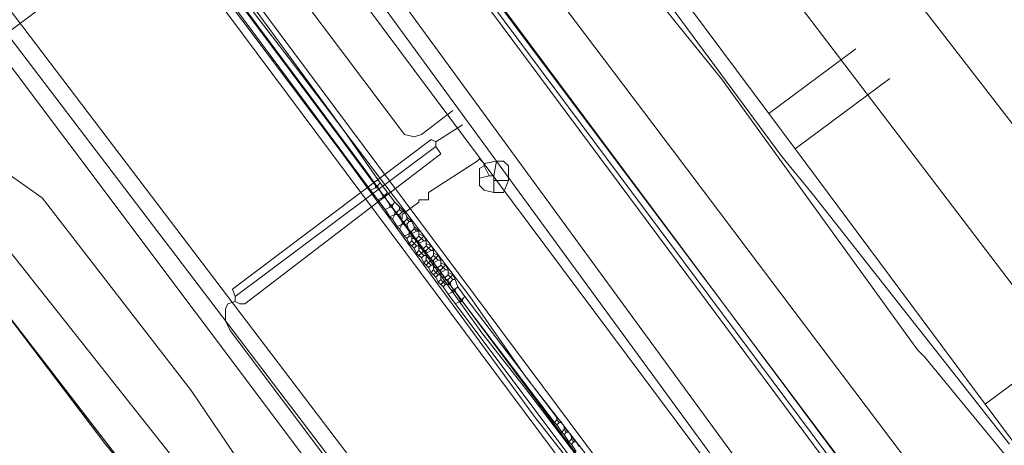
# Model space of a CAD drawing. Header units: metres. Extents: x 92810 to 93633, y 464687 to 465459.
# Tile 207 of 256: x 93143 to 93172, y 465204 to 465216. Entities that reach past the tile are written whole.
import ezdxf
from ezdxf.lldxf.tags import DXFTag

# ---------------------------------------------------------------- set-up
doc = ezdxf.new("R2010")
doc.units = ezdxf.units.M
for name, color, linetype, lineweight, transparency in [('B-OI-KL-DATA_KPN-G', 90, 'SI_B_DATA_KPN', 18, 0.4), ('B-OI-KL-DATA_LIANDER-G', 90, 'SI_B_DATA_LIANDER', 18, 0.4), ('B-OI-KL-DATA_ZIGGO BV-G', 90, 'SI_B_DATA_ZIGGO', 18, 0.4), ('B-OI-KL-ET_HS_LIANDER-G', 10, 'SI_B_ET_HS_LIANDON', 18, 0.4), ('B-OI-KL-ET_LS_LIANDER-G', 190, 'SI_B_ET_LS_LIANDER', 18, 0.4), ('B-OI-KL-GAS_HD_LIANDER-G', 30, 'SI_B_GAS_HD_LIANDER', 18, 0.4), ('B-OI-KL-GAS_LD_LIANDER-G', 30, 'SI_B_GAS_LD_LIANDER', 18, 0.4), ('B-WE-KL-DATA-G', 90, 'KL-DATA-N', 18, 0.4), ('B-WE-KL-WARMTENET-G', 80, 'KL-WARMTENET-N', 18, 0.4), ('B-WE-KL-WATER-G', 170, 'KL-WATER-N', 18, 0.4)]:
    doc.layers.add(name, color=color, linetype=linetype, lineweight=lineweight, transparency=transparency)
doc.styles.get("Standard").update_dxf_attribs({"font": 'isocp.shx'})
tags = doc.linetypes.add('KL-DATA-N', pattern='A,4,-1,[101,NLCS.SHX,S=0.5,R=0,X=0,Y=0],-1,4,-1,["D",Standard,S=1,R=0,X=-0.25,Y=-0.5],-1.5', length=12.5).pattern_tags.tags
tags[18] = DXFTag(74, 10)
tags = doc.linetypes.add('KL-WARMTENET-N', pattern='A,7,-1.5,["WN",Standard,S=1,R=0,X=-0.3,Y=-0.5],-3', length=11.5).pattern_tags.tags
tags[6] = DXFTag(74, 10)
doc.linetypes.add('KL-WATER-N', pattern='A,7,-0.5,[168,NLCS.SHX,S=0.75,R=0,X=0.75,Y=0],-2', length=9.5)
doc.linetypes.add('SI_B_DATA_KPN', pattern='A,5,-2,["KPN",Standard,S=1.5,R=0,X=-0.51,Y=-0.75],-8', length=15)
doc.linetypes.add('SI_B_DATA_LIANDER', pattern='A,5,-2,["LI-DATA",Standard,S=1.5,R=0,X=-0.51,Y=-0.75],-11', length=18)
doc.linetypes.add('SI_B_DATA_ZIGGO', pattern='A,5,-2,["ZIGGO",Standard,S=1.5,R=0,X=-0.51,Y=-0.75],-9', length=16)
doc.linetypes.add('SI_B_ET_HS_LIANDON', pattern='A,5,-2,["LI-HS",Standard,S=1.5,R=0,X=-0.51,Y=-0.75],-10', length=17)
doc.linetypes.add('SI_B_ET_LS_LIANDER', pattern='A,5,-2,["LI-LS",Standard,S=1.5,R=0,X=-0.51,Y=-0.75],-10', length=17)
doc.linetypes.add('SI_B_GAS_HD_LIANDER', pattern='A,5,-2,["LI-G-HD",Standard,S=1.5,R=0,X=-0.51,Y=-0.75],-11', length=18)
doc.linetypes.add('SI_B_GAS_LD_LIANDER', pattern='A,5,-2,["LI-G-LD",Standard,S=1.5,R=0,X=-0.51,Y=-0.75],-11', length=18)

msp = doc.modelspace()

# ---------------------------------------------------------------- linework, layer by layer
at = {"layer": 'B-OI-KL-DATA_KPN-G', "flags": 128}
for points in [[(93143.321, 465250.607), (93143.893, 465250.107), (93165.464, 465222.607), (93165.679, 465222.179), (93167.893, 465219.036), (93170.036, 465216.25), (93173.75, 465211.464), (93173.893, 465210.964)], [(93149.179, 465222.25), (93149.393, 465221.964), (93170.107, 465194.179), (93170.25, 465194.179)], [(93142.75, 465215.821), (93162.536, 465189.821), (93162.536, 465189.607)]]:
    msp.add_lwpolyline(points, dxfattribs=at)
at = {"layer": 'B-OI-KL-DATA_LIANDER-G', "flags": 128}
for points in [[(93407.607, 465323.036), (93406.893, 465322.893), (93395.607, 465314.393), (93395.321, 465314.25), (93394.75, 465314.321), (93388.607, 465321.179), (93388.179, 465321.393), (93387.321, 465321.25), (93371.036, 465309.393), (93337.893, 465285.75), (93335.679, 465284.107), (93317.607, 465271.036), (93295.536, 465255.607), (93293.179, 465253.893), (93226.607, 465206.679), (93214.393, 465197.036), (93212.964, 465196.393), (93205.679, 465194.607), (93203.821, 465194.607), (93203.536, 465194.536), (93201.679, 465194.036), (93200.107, 465194.036), (93199.679, 465194.107), (93186.179, 465195.893), (93186.036, 465195.964), (93185.393, 465196.393), (93185.179, 465196.464), (93184.679, 465196.607), (93179.893, 465202.964), (93175.536, 465204.321), (93155.536, 465230.607), (93155.536, 465230.893), (93155.25, 465231.036), (93153.821, 465233.107), (93153.679, 465233.107), (93153.464, 465233.679), (93153.393, 465233.679), (93132.821, 465261.75), (93132.607, 465261.821), (93132.536, 465262.321), (93132.179, 465262.536), (93126.321, 465270.75), (93126.107, 465270.964), (93125.179, 465271.464), (93123.25, 465274.179), (93123.25, 465274.321), (93123.321, 465274.893), (93123.25, 465274.964), (93115.964, 465285.679)], [(93112.321, 465265.75), (93114.107, 465265.179), (93117.321, 465265.75), (93119.107, 465266.179), (93119.464, 465266.321), (93120.036, 465266.321), (93120.393, 465266.179), (93120.536, 465265.75), (93120.821, 465265.393), (93126.536, 465257.25), (93127.107, 465256.536), (93134.607, 465246.321), (93134.607, 465245.893), (93134.679, 465245.821), (93138.464, 465241.679), (93138.75, 465241.607), (93138.964, 465241.393), (93139.321, 465240.964), (93139.321, 465240.75), (93140.25, 465239.679), (93142.464, 465236.679), (93146.821, 465230.679), (93147.179, 465230.321), (93147.321, 465229.893), (93147.536, 465229.679), (93167.607, 465202.893), (93172.25, 465195.75), (93172.964, 465193.536), (93172.964, 465192.75), (93173.036, 465192.679), (93177.393, 465187.036)], [(93139.607, 465230.107), (93139.607, 465229.607), (93139.679, 465229.536), (93152.464, 465212.536), (93158.25, 465204.607), (93159.536, 465202.964), (93165.179, 465195.464), (93167.821, 465191.821), (93168.964, 465190.393), (93171.679, 465187.036)], [(93139.75, 465229.893), (93143.464, 465224.893), (93144.179, 465224.036), (93145.179, 465222.821), (93146.393, 465221.107), (93153.25, 465211.893), (93156.679, 465207.107), (93157.964, 465205.464), (93161.821, 465200.393), (93166.679, 465193.75), (93168.25, 465191.75), (93169.536, 465190.179)], [(93139.893, 465230.036), (93140.679, 465229.179), (93142.25, 465227.107), (93144.25, 465224.25), (93149.25, 465217.679), (93149.964, 465216.536), (93150.964, 465215.25), (93156.321, 465208.179), (93157.964, 465205.821), (93159.964, 465203.25), (93165.607, 465195.75), (93169.607, 465190.25)]]:
    msp.add_lwpolyline(points, dxfattribs=at)
at = {"layer": 'B-OI-KL-DATA_ZIGGO BV-G', "flags": 128}
for points in [[(93157.574, 465223.755), (93165.147, 465213.585)], [(93162.505, 465190.633), (93139.969, 465220.301)], [(93165.147, 465213.585), (93167.714, 465215.497)], [(93168.719, 465214.623), (93165.924, 465212.541)], [(93165.924, 465212.541), (93165.147, 465213.585)], [(93165.924, 465212.541), (93171.536, 465205.004)], [(93141.75, 465208.84), (93146.489, 465202.694)], [(93141.75, 465208.84), (93145.55, 465203.84), (93146.5, 465202.68)], [(93141.75, 465208.84), (93146.5, 465202.68), (93151.561, 465202.094), (93158.142, 465194.373)], [(93145.55, 465203.84), (93142.13, 465208.35)], [(93174.326, 465207.082), (93171.536, 465205.004)], [(93177.155, 465197.456), (93171.536, 465205.004)]]:
    msp.add_lwpolyline(points, dxfattribs=at)
at = {"layer": 'B-OI-KL-ET_HS_LIANDER-G'}
for p, q in [((93153.679, 465211.536), (93154.107, 465210.964)), ((93154.536, 465210.107), (93154.536, 465209.964)), ((93154.607, 465210.107), (93154.607, 465209.821)), ((93154.821, 465210.107), (93154.821, 465209.964)), ((93154.821, 465209.821), (93154.821, 465209.536)), ((93155.036, 465209.821), (93155.036, 465209.679)), ((93155.036, 465209.536), (93155.036, 465209.25)), ((93155.25, 465209.536), (93155.25, 465209.393)), ((93155.25, 465209.25), (93155.25, 465208.964)), ((93155.464, 465209.25), (93155.464, 465209.107)), ((93155.464, 465208.964), (93155.464, 465208.679)), ((93155.679, 465208.964), (93155.679, 465208.821)), ((93155.821, 465208.821), (93155.679, 465208.679)), ((93155.679, 465208.679), (93155.679, 465208.536)), ((93155.679, 465208.25), (93159.75, 465202.821))]:
    msp.add_line(p, q, dxfattribs=at)
at = {"layer": 'B-OI-KL-ET_HS_LIANDER-G', "flags": 128}
for points in [[(93138.536, 465241.893), (93167.321, 465203.25), (93171.036, 465198.107), (93171.679, 465196.964), (93172.464, 465195.179), (93172.536, 465194.464), (93172.821, 465193.536), (93173.107, 465192.964)], [(93138.321, 465241.679), (93167.036, 465203.036), (93168.964, 465200.321), (93170.75, 465197.821), (93171.321, 465196.821), (93172.036, 465195.107), (93172.179, 465194.536), (93172.25, 465193.964), (93172.607, 465193.036), (93172.821, 465192.679)], [(93138.393, 465241.75), (93167.179, 465203.107), (93170.893, 465197.964), (93171.393, 465197.036), (93172.036, 465195.75), (93172.25, 465195.107), (93172.536, 465193.679), (93172.679, 465193.393), (93172.964, 465192.893)], [(93139.893, 465230.036), (93140.107, 465230.179), (93167.036, 465194.036), (93169.393, 465190.964), (93172.607, 465187.036)], [(93139.536, 465229.75), (93139.393, 465229.607), (93144.893, 465222.393), (93148.75, 465217.107), (93167.107, 465192.464), (93169.75, 465189.036), (93171.393, 465187.036)], [(93148.036, 465218.536), (93153.393, 465211.321)], [(93148.25, 465218.607), (93153.536, 465211.464)], [(93148.321, 465218.75), (93148.821, 465218.25), (93152.536, 465213.179), (93153.679, 465211.536)], [(93153.679, 465211.536), (93153.607, 465211.464)], [(93153.536, 465211.393), (93153.393, 465211.321)], [(93153.393, 465211.321), (93153.607, 465211.036)], [(93153.536, 465211.464), (93153.607, 465211.464)], [(93153.536, 465211.464), (93153.536, 465211.393)], [(93153.536, 465211.393), (93153.607, 465211.393)], [(93153.607, 465211.464), (93153.607, 465211.393)], [(93153.607, 465211.393), (93153.75, 465211.179)], [(93153.893, 465211.25), (93153.821, 465211.179)], [(93153.75, 465211.107), (93153.607, 465211.036)], [(93153.607, 465211.036), (93153.821, 465210.75)], [(93153.75, 465211.179), (93153.821, 465211.179)], [(93153.75, 465211.179), (93153.75, 465211.107)], [(93153.75, 465211.107), (93153.821, 465211.107)], [(93153.821, 465211.179), (93153.821, 465211.107)], [(93153.821, 465211.107), (93153.964, 465210.893)], [(93154.107, 465210.964), (93154.036, 465210.893)], [(93154.107, 465210.964), (93154.393, 465210.679)], [(93153.964, 465210.821), (93153.821, 465210.75)], [(93153.821, 465210.75), (93153.964, 465210.536)], [(93153.964, 465210.893), (93154.036, 465210.893)], [(93153.964, 465210.893), (93153.964, 465210.821)], [(93153.964, 465210.821), (93154.036, 465210.821)], [(93154.036, 465210.893), (93154.036, 465210.821)], [(93154.036, 465210.821), (93154.107, 465210.679)], [(93154.107, 465210.679), (93154.179, 465210.679)], [(93154.107, 465210.679), (93154.107, 465210.607)], [(93154.25, 465210.75), (93154.179, 465210.679)], [(93154.179, 465210.679), (93154.179, 465210.607)], [(93154.25, 465210.821), (93154.25, 465210.75)], [(93154.25, 465210.75), (93154.321, 465210.679)], [(93154.321, 465210.679), (93154.25, 465210.607)], [(93154.321, 465210.679), (93154.393, 465210.679)], [(93154.393, 465210.679), (93154.464, 465210.536)], [(93154.107, 465210.607), (93153.964, 465210.536)], [(93153.964, 465210.536), (93154.036, 465210.464)], [(93154.107, 465210.607), (93154.036, 465210.464)], [(93154.036, 465210.464), (93154.179, 465210.25)], [(93154.107, 465210.607), (93154.25, 465210.607)], [(93154.25, 465210.607), (93154.321, 465210.393)], [(93154.321, 465210.393), (93154.393, 465210.393)], [(93154.321, 465210.393), (93154.321, 465210.321)], [(93154.464, 465210.464), (93154.393, 465210.393)], [(93154.393, 465210.393), (93154.393, 465210.321)], [(93154.464, 465210.536), (93154.607, 465210.393)], [(93154.464, 465210.536), (93154.464, 465210.464)], [(93154.464, 465210.464), (93154.536, 465210.393)], [(93154.536, 465210.393), (93154.464, 465210.321)], [(93154.536, 465210.393), (93154.607, 465210.393)], [(93154.607, 465210.393), (93154.679, 465210.25)], [(93154.321, 465210.321), (93154.179, 465210.25)], [(93154.179, 465210.25), (93154.25, 465210.179)], [(93154.321, 465210.321), (93154.25, 465210.179)], [(93154.25, 465210.179), (93154.393, 465209.964)], [(93154.321, 465210.321), (93154.464, 465210.321)], [(93154.464, 465210.321), (93154.536, 465210.107)], [(93154.536, 465210.107), (93154.607, 465210.107)], [(93154.679, 465210.179), (93154.607, 465210.107)], [(93154.75, 465210.107), (93154.607, 465210.036)], [(93154.679, 465210.25), (93154.821, 465210.107)], [(93154.679, 465210.25), (93154.679, 465210.179)], [(93154.679, 465210.179), (93154.75, 465210.107)], [(93154.75, 465210.107), (93154.821, 465210.107)], [(93154.536, 465210.036), (93154.393, 465209.964)], [(93154.393, 465209.964), (93154.464, 465209.893)], [(93154.536, 465209.964), (93154.464, 465209.893)], [(93154.464, 465209.893), (93154.536, 465209.75)], [(93154.536, 465210.036), (93154.607, 465210.036)], [(93154.536, 465209.964), (93154.607, 465209.964)], [(93154.607, 465209.821), (93154.536, 465209.75)], [(93154.607, 465209.893), (93154.75, 465209.893)], [(93154.607, 465209.821), (93154.679, 465209.75)], [(93154.75, 465209.821), (93154.679, 465209.75)], [(93154.821, 465209.964), (93154.75, 465209.893)], [(93154.75, 465209.893), (93154.75, 465209.821)], [(93154.75, 465209.821), (93154.821, 465209.821)], [(93154.821, 465210.036), (93154.964, 465209.964)], [(93154.821, 465209.964), (93154.893, 465209.893)], [(93154.893, 465209.893), (93154.821, 465209.821)], [(93154.964, 465209.821), (93154.821, 465209.75)], [(93154.964, 465209.964), (93154.893, 465209.893)], [(93154.893, 465209.893), (93154.964, 465209.821)], [(93154.964, 465209.964), (93155.036, 465209.821)], [(93154.964, 465209.821), (93155.036, 465209.821)], [(93154.536, 465209.75), (93154.607, 465209.679)], [(93154.679, 465209.75), (93154.607, 465209.679)], [(93154.607, 465209.679), (93154.679, 465209.607)], [(93154.679, 465209.75), (93154.75, 465209.679)], [(93154.75, 465209.679), (93154.679, 465209.607)], [(93154.679, 465209.607), (93154.75, 465209.464)], [(93154.75, 465209.679), (93154.821, 465209.679)], [(93154.821, 465209.536), (93154.75, 465209.464)], [(93154.821, 465209.607), (93154.964, 465209.607)], [(93154.821, 465209.536), (93154.893, 465209.464)], [(93154.964, 465209.536), (93154.893, 465209.464)], [(93155.036, 465209.679), (93154.964, 465209.607)], [(93154.964, 465209.607), (93154.964, 465209.536)], [(93154.964, 465209.536), (93155.036, 465209.536)], [(93155.036, 465209.75), (93155.179, 465209.679)], [(93155.036, 465209.679), (93155.107, 465209.607)], [(93155.107, 465209.607), (93155.036, 465209.536)], [(93155.179, 465209.536), (93155.036, 465209.464)], [(93155.179, 465209.679), (93155.107, 465209.607)], [(93155.107, 465209.607), (93155.179, 465209.536)], [(93155.179, 465209.679), (93155.25, 465209.536)], [(93155.179, 465209.536), (93155.25, 465209.536)], [(93154.75, 465209.464), (93154.821, 465209.393)], [(93154.893, 465209.464), (93154.821, 465209.393)], [(93154.821, 465209.393), (93154.893, 465209.321)], [(93154.893, 465209.464), (93154.964, 465209.393)], [(93154.964, 465209.393), (93154.893, 465209.321)], [(93154.893, 465209.321), (93154.964, 465209.179)], [(93154.964, 465209.393), (93155.036, 465209.393)], [(93155.036, 465209.25), (93154.964, 465209.179)], [(93155.036, 465209.321), (93155.179, 465209.321)], [(93155.036, 465209.25), (93155.107, 465209.179)], [(93155.179, 465209.25), (93155.107, 465209.179)], [(93155.25, 465209.393), (93155.179, 465209.321)], [(93155.179, 465209.321), (93155.179, 465209.25)], [(93155.179, 465209.25), (93155.25, 465209.25)], [(93155.25, 465209.464), (93155.393, 465209.393)], [(93155.25, 465209.393), (93155.321, 465209.321)], [(93155.321, 465209.321), (93155.25, 465209.25)], [(93155.393, 465209.25), (93155.25, 465209.179)], [(93155.393, 465209.393), (93155.321, 465209.321)], [(93155.321, 465209.321), (93155.393, 465209.25)], [(93155.393, 465209.393), (93155.464, 465209.25)], [(93155.393, 465209.25), (93155.464, 465209.25)], [(93154.964, 465209.179), (93155.036, 465209.107)], [(93155.107, 465209.179), (93155.036, 465209.107)], [(93155.036, 465209.107), (93155.107, 465209.036)], [(93155.107, 465209.179), (93155.179, 465209.107)], [(93155.179, 465209.107), (93155.107, 465209.036)], [(93155.107, 465209.036), (93155.179, 465208.893)], [(93155.179, 465209.107), (93155.25, 465209.107)], [(93155.25, 465208.964), (93155.179, 465208.893)], [(93155.25, 465209.036), (93155.393, 465209.036)], [(93155.25, 465208.964), (93155.321, 465208.893)], [(93155.393, 465208.964), (93155.321, 465208.893)], [(93155.464, 465209.107), (93155.393, 465209.036)], [(93155.393, 465209.036), (93155.393, 465208.964)], [(93155.393, 465208.964), (93155.464, 465208.964)], [(93155.464, 465209.179), (93155.607, 465209.107)], [(93155.464, 465209.107), (93155.536, 465209.036)], [(93155.536, 465209.036), (93155.464, 465208.964)], [(93155.607, 465208.964), (93155.464, 465208.893)], [(93155.607, 465209.107), (93155.536, 465209.036)], [(93155.536, 465209.036), (93155.607, 465208.964)], [(93155.607, 465209.107), (93155.679, 465208.964)], [(93155.607, 465208.964), (93155.679, 465208.964)], [(93155.179, 465208.893), (93155.321, 465208.75)], [(93155.321, 465208.893), (93155.25, 465208.821)], [(93155.321, 465208.893), (93155.393, 465208.821)], [(93155.393, 465208.821), (93155.321, 465208.75)], [(93155.321, 465208.75), (93155.393, 465208.607)], [(93155.393, 465208.821), (93155.464, 465208.821)], [(93155.464, 465208.679), (93155.393, 465208.607)], [(93155.464, 465208.75), (93155.607, 465208.75)], [(93155.464, 465208.679), (93155.536, 465208.607)], [(93155.607, 465208.679), (93155.536, 465208.607)], [(93155.679, 465208.821), (93155.607, 465208.75)], [(93155.607, 465208.75), (93155.607, 465208.679)], [(93155.607, 465208.679), (93155.679, 465208.679)], [(93155.679, 465208.893), (93155.821, 465208.821)], [(93155.679, 465208.821), (93155.821, 465208.679)], [(93155.821, 465208.679), (93155.75, 465208.607)], [(93155.821, 465208.821), (93155.893, 465208.679)], [(93155.821, 465208.679), (93155.893, 465208.679)], [(93155.893, 465208.679), (93155.964, 465208.464)], [(93155.393, 465208.607), (93155.464, 465208.536)], [(93155.536, 465208.607), (93155.464, 465208.536)], [(93155.464, 465208.536), (93155.536, 465208.464)], [(93155.536, 465208.607), (93155.607, 465208.536)], [(93155.607, 465208.536), (93155.536, 465208.464)], [(93155.536, 465208.464), (93155.679, 465208.25)], [(93155.607, 465208.536), (93155.75, 465208.536)], [(93155.679, 465208.607), (93155.75, 465208.607)], [(93155.75, 465208.607), (93155.75, 465208.536)], [(93155.75, 465208.536), (93155.821, 465208.393)], [(93155.821, 465208.393), (93155.893, 465208.393)], [(93155.821, 465208.393), (93155.821, 465208.321)], [(93155.964, 465208.464), (93155.893, 465208.393)], [(93155.893, 465208.393), (93155.893, 465208.321)], [(93155.964, 465208.464), (93156.179, 465208.179)], [(93155.821, 465208.321), (93155.679, 465208.25)], [(93155.821, 465208.321), (93155.893, 465208.321)], [(93155.893, 465208.321), (93156.036, 465208.107)], [(93156.036, 465208.107), (93156.107, 465208.107)], [(93156.036, 465208.107), (93156.036, 465208.036)], [(93156.179, 465208.179), (93156.107, 465208.107)], [(93156.107, 465208.107), (93156.107, 465208.036)], [(93156.179, 465208.179), (93158.893, 465204.607)], [(93156.036, 465208.036), (93155.893, 465207.964)], [(93156.036, 465208.036), (93156.107, 465208.036)], [(93156.107, 465208.036), (93158.821, 465204.464)], [(93158.893, 465204.607), (93159.036, 465204.464)], [(93158.893, 465204.607), (93158.893, 465204.536)], [(93158.893, 465204.536), (93158.821, 465204.464)], [(93158.821, 465204.464), (93158.893, 465204.393)], [(93158.893, 465204.536), (93158.964, 465204.464)], [(93158.964, 465204.464), (93158.893, 465204.393)], [(93158.893, 465204.393), (93159.036, 465204.179)], [(93158.964, 465204.464), (93159.036, 465204.464)], [(93159.036, 465204.464), (93159.107, 465204.321)], [(93159.107, 465204.321), (93159.25, 465204.179)], [(93159.107, 465204.321), (93159.107, 465204.25)], [(93159.107, 465204.25), (93159.036, 465204.179)], [(93159.036, 465204.179), (93159.107, 465204.107)], [(93159.107, 465204.25), (93159.179, 465204.179)], [(93159.179, 465204.179), (93159.107, 465204.107)], [(93159.107, 465204.107), (93159.25, 465203.893)], [(93159.179, 465204.179), (93159.25, 465204.179)], [(93159.25, 465204.179), (93159.321, 465204.036)], [(93159.321, 465204.036), (93159.464, 465203.893)], [(93159.321, 465204.036), (93159.321, 465203.964)], [(93159.321, 465203.964), (93159.25, 465203.893)], [(93159.25, 465203.893), (93159.321, 465203.821)], [(93159.321, 465203.964), (93159.393, 465203.893)], [(93159.393, 465203.893), (93159.321, 465203.821)], [(93159.321, 465203.821), (93159.464, 465203.607)], [(93159.393, 465203.893), (93159.464, 465203.893)], [(93159.464, 465203.893), (93159.536, 465203.75)]]:
    msp.add_lwpolyline(points, dxfattribs=at)
at = {"layer": 'B-OI-KL-ET_LS_LIANDER-G'}
for p, q in [((93141.679, 465229.893), (93154.393, 465212.964)), ((93159.679, 465220.25), (93165.536, 465212.321)), ((93154.893, 465212.964), (93155.821, 465213.679)), ((93155.321, 465212.75), (93156.107, 465213.25)), ((93155.179, 465212.821), (93149.321, 465208.393)), ((93154.393, 465212.964), (93154.679, 465212.893)), ((93154.679, 465212.893), (93154.893, 465212.964)), ((93155.321, 465212.75), (93155.179, 465212.821)), ((93155.321, 465212.75), (93155.321, 465212.607)), ((93155.321, 465212.607), (93149.393, 465208.179)), ((93155.321, 465212.607), (93155.464, 465212.393)), ((93155.464, 465212.393), (93149.679, 465207.964)), ((93156.536, 465212.179), (93155.107, 465211.25)), ((93156.607, 465212.25), (93156.536, 465212.179)), ((93156.75, 465212.107), (93156.607, 465212.25)), ((93157.107, 465212.179), (93156.75, 465212.107)), ((93157.107, 465212.179), (93157.036, 465211.75)), ((93157.107, 465212.179), (93157.321, 465212.179)), ((93157.321, 465212.179), (93157.464, 465212.036)), ((93165.536, 465212.321), (93166.464, 465211.179)), ((93156.75, 465212.036), (93156.607, 465211.964)), ((93156.607, 465211.964), (93156.607, 465211.464)), ((93156.75, 465212.107), (93156.75, 465212.036)), ((93156.75, 465212.036), (93156.893, 465211.75)), ((93157.464, 465212.036), (93157.464, 465211.607)), ((93156.893, 465211.75), (93156.607, 465211.679)), ((93156.893, 465211.75), (93157.036, 465211.75)), ((93157.036, 465211.75), (93157.036, 465211.25)), ((93157.036, 465211.607), (93157.464, 465211.607)), ((93157.464, 465211.607), (93157.321, 465211.25)), ((93155.107, 465211.25), (93155.107, 465211.036)), ((93156.607, 465211.464), (93156.75, 465211.321)), ((93156.75, 465211.321), (93157.036, 465211.25)), ((93157.321, 465211.25), (93157.036, 465211.25)), ((93154.821, 465210.964), (93154.321, 465210.607)), ((93155.107, 465211.036), (93154.821, 465211.036)), ((93154.821, 465211.036), (93154.821, 465210.964)), ((93166.464, 465211.179), (93172.25, 465203.821)), ((93154.321, 465210.607), (93154.321, 465210.464)), ((93149.321, 465208.393), (93149.393, 465208.179)), ((93149.393, 465208.179), (93149.393, 465208.036)), ((93149.179, 465207.964), (93149.107, 465207.821)), ((93149.107, 465207.821), (93149.107, 465207.464)), ((93149.393, 465208.036), (93149.179, 465207.964)), ((93149.536, 465207.964), (93149.393, 465208.036)), ((93149.679, 465207.964), (93149.536, 465207.964)), ((93149.107, 465207.464), (93149.25, 465207.179)), ((93149.25, 465207.179), (93161.75, 465190.536))]:
    msp.add_line(p, q, dxfattribs=at)
at = {"layer": 'B-OI-KL-GAS_HD_LIANDER-G', "flags": 128}
msp.add_lwpolyline([(93099.679, 465274.536), (93099.607, 465272.179), (93099.679, 465272.107), (93116.679, 465249.607), (93117.607, 465248.464), (93125.107, 465238.75), (93137.393, 465222.107), (93140.75, 465217.679), (93163.25, 465187.679), (93163.679, 465187.036)], dxfattribs=at)
at = {"layer": 'B-OI-KL-GAS_LD_LIANDER-G', "flags": 128}
for points in [[(93157.679, 465222.75), (93161.75, 465217.036), (93161.964, 465216.821), (93163.75, 465214.607), (93169.536, 465206.607), (93169.75, 465206.393), (93172.393, 465203.179), (93172.607, 465202.75), (93172.75, 465202.607), (93173.179, 465202.607)], [(93139.321, 465213.393), (93139.75, 465213.25), (93139.75, 465213.036), (93139.893, 465212.893), (93140.893, 465211.893), (93141.25, 465211.393), (93147.75, 465203.179), (93150.893, 465202.821), (93151.393, 465202.679), (93157.25, 465194.75), (93158.179, 465193.607), (93163.25, 465187.036)]]:
    msp.add_lwpolyline(points, dxfattribs=at)
at = {"layer": 'B-WE-KL-DATA-G'}
for points in [[(93103.809, 465277.491), (93107.21, 465272.94), (93118.64, 465256.77), (93133.25, 465237.59), (93139.77, 465229.91), (93169.43, 465190.19)], [(93103.809, 465277.491), (93107.211, 465272.942), (93118.641, 465256.772), (93133.253, 465237.589), (93139.77, 465229.91), (93169.433, 465190.185), (93172.05, 465187)], [(93110.9, 465250), (93110.9, 465249.9), (93122.1, 465235), (93136.2, 465216.2), (93137.7, 465214.2), (93139.2, 465213.3), (93142.7, 465211.8), (93143.7, 465211.1), (93148.1, 465205.4), (93150, 465202.6), (93151.2, 465201), (93152.2, 465200.2)]]:
    msp.add_lwpolyline(points, dxfattribs=at)
at = {"layer": 'B-WE-KL-WARMTENET-G'}
for points in [[(93172.363, 465192.19), (93144.267, 465230.656)], [(93172.244, 465191.459), (93143.851, 465230.352)]]:
    msp.add_lwpolyline(points, dxfattribs=at)
at = {"layer": 'B-WE-KL-WATER-G'}
for points in [[(93153.556, 465224.143), (93136.751, 465211.529), (93127.15, 465204.33), (93121.821, 465200.334), (93121.414, 465199.593), (93121.105, 465198.797), (93121.016, 465197.779), (93120.972, 465196.629), (93121.331, 465195.418), (93124.235, 465191.488), (93125.113, 465190.3)], [(93156.722, 465219.925), (93158.275, 465217.864), (93162.306, 465212.515), (93165.899, 465207.748), (93169.445, 465203.043), (93171.383, 465200.471)]]:
    msp.add_lwpolyline(points, dxfattribs=at)

doc.saveas('drawing.dxf')
